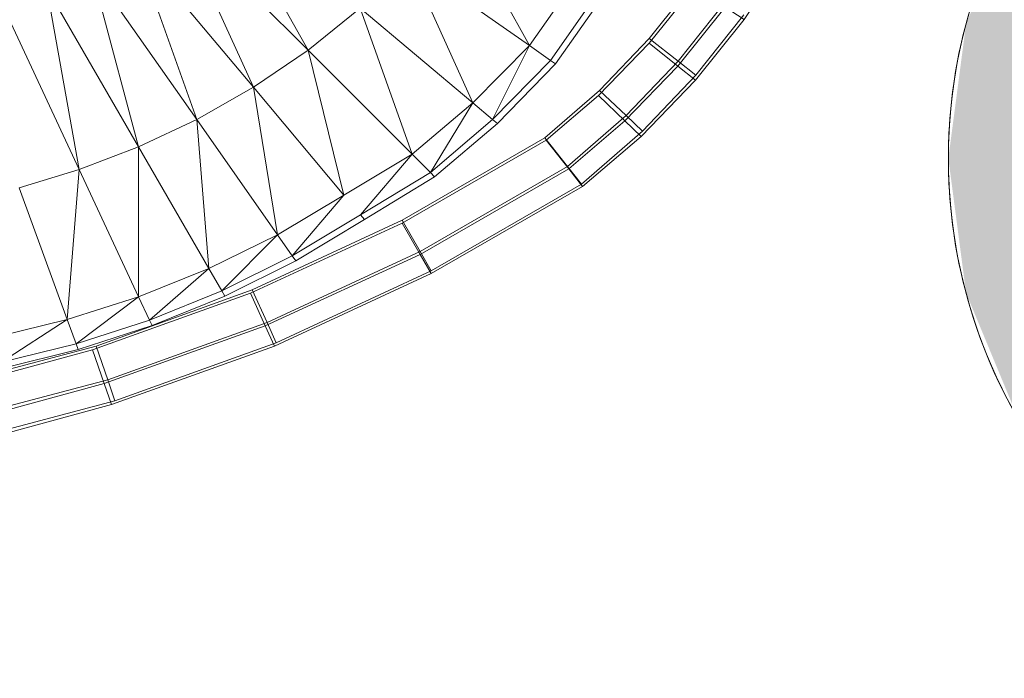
# Model space of a CAD drawing. Header units: metres. Extents: x 391.1 to 430.4, y 12.7 to 28.4.
# Tile 123 of 186: x 407.935 to 408.124, y 26.229 to 26.356. Entities that reach past the tile are written whole.
import ezdxf

# ---------------------------------------------------------------- set-up
doc = ezdxf.new("R2010")
doc.units = ezdxf.units.M
doc.layers.add('A-DETL-____-MBND', color=7, linetype='Continuous', lineweight=18)
doc.layers.add('A-DETL-GENF-OTLN', color=7, linetype='Continuous', lineweight=18)

# ---------------------------------------------------------------- blocks, each defined once
blk = doc.blocks.new('Family - Inodor PB-155487-02_ENLLUMENAT_P0')
at = {"layer": 'A-DETL-____-MBND', "color": 253, "true_color": 0xaaaaaa}
for p, q in [((0.59623, 0.12836), (0.61336, 0.09751)), ((0.64137, 0.12462), (0.65593, 0.0984)), ((0.61336, 0.09751), (0.58831, 0.12256)), ((0.58831, 0.12256), (0.60285, 0.09039)), ((0.60285, 0.09039), (0.5801, 0.11751)), ((0.5801, 0.11751), (0.59196, 0.08422)), ((0.69719, 0.1034), (0.70537, 0.11581)), ((0.65593, 0.0984), (0.63275, 0.11463)), ((0.63275, 0.11463), (0.64505, 0.08739)), ((0.59196, 0.08422), (0.57169, 0.11317)), ((0.57169, 0.11317), (0.58079, 0.07896)), ((0.66482, 0.11108), (0.65593, 0.0984)), ((0.67894, 0.0998), (0.68752, 0.11059)), ((0.67894, 0.0998), (0.68752, 0.11059)), ((0.67894, 0.0998), (0.68752, 0.11059)), ((0.68752, 0.11059), (0.67894, 0.0998)), ((0.58079, 0.07896), (0.56314, 0.10952)), ((0.56314, 0.10952), (0.5694, 0.07457)), ((0.6691, 0.10861), (0.65998, 0.09556)), ((0.67013, 0.10801), (0.66095, 0.09488)), ((0.6789, 0.09887), (0.6876, 0.10971)), ((0.6789, 0.09887), (0.6876, 0.10971)), ((0.5694, 0.07457), (0.55451, 0.1065)), ((0.69346, 0.10672), (0.68449, 0.09544)), ((0.69346, 0.10672), (0.68449, 0.09544)), ((0.62337, 0.10559), (0.61336, 0.09751)), ((0.64505, 0.08739), (0.62337, 0.10559)), ((0.62337, 0.10559), (0.63337, 0.0775)), ((0.68443, 0.09447), (0.69353, 0.10581)), ((0.68443, 0.09447), (0.69353, 0.10581)), ((0.69713, 0.10433), (0.68792, 0.09274)), ((0.69713, 0.10433), (0.68792, 0.09274)), ((0.69719, 0.1034), (0.69353, 0.10581)), ((0.68784, 0.09176), (0.69719, 0.1034)), ((0.68784, 0.09176), (0.69719, 0.1034)), ((0.6692, 0.08882), (0.6789, 0.09887)), ((0.6692, 0.08882), (0.6789, 0.09887)), ((0.66938, 0.08979), (0.67894, 0.0998)), ((0.66938, 0.08979), (0.67894, 0.0998)), ((0.66938, 0.08979), (0.67894, 0.0998)), ((0.67894, 0.0998), (0.66938, 0.08979)), ((0.6789, 0.09887), (0.68443, 0.09447)), ((0.68443, 0.09447), (0.6789, 0.09887)), ((0.67894, 0.0998), (0.68449, 0.09544)), ((0.68449, 0.09544), (0.67894, 0.0998)), ((0.61336, 0.09751), (0.60285, 0.09039)), ((0.63337, 0.0775), (0.61336, 0.09751)), ((0.61336, 0.09751), (0.62027, 0.06963)), ((0.65593, 0.0984), (0.64505, 0.08739)), ((0.64884, 0.08421), (0.65593, 0.0984)), ((0.65998, 0.09556), (0.65593, 0.0984)), ((0.65998, 0.09556), (0.64884, 0.08421)), ((0.66095, 0.09488), (0.64975, 0.08345)), ((0.66095, 0.09488), (0.65998, 0.09556)), ((0.68449, 0.09544), (0.67448, 0.08497)), ((0.68449, 0.09544), (0.67448, 0.08497)), ((0.68449, 0.09544), (0.68792, 0.09274)), ((0.68792, 0.09274), (0.68449, 0.09544)), ((0.67427, 0.08395), (0.68443, 0.09447)), ((0.67427, 0.08395), (0.68443, 0.09447)), ((0.68792, 0.09274), (0.67764, 0.08198)), ((0.68792, 0.09274), (0.67764, 0.08198)), ((0.68443, 0.09447), (0.68784, 0.09176)), ((0.68784, 0.09176), (0.68443, 0.09447)), ((0.6774, 0.08095), (0.68784, 0.09176)), ((0.6774, 0.08095), (0.68784, 0.09176)), ((0.60285, 0.09039), (0.59196, 0.08422)), ((0.62027, 0.06963), (0.60285, 0.09039)), ((0.60285, 0.09039), (0.60749, 0.06204)), ((0.6589, 0.08065), (0.66938, 0.08979)), ((0.6589, 0.08065), (0.66938, 0.08979)), ((0.6589, 0.08065), (0.66938, 0.08979)), ((0.66938, 0.08979), (0.6589, 0.08065)), ((0.66938, 0.08979), (0.67448, 0.08497)), ((0.67448, 0.08497), (0.66938, 0.08979)), ((0.64505, 0.08739), (0.63337, 0.0775)), ((0.63687, 0.074), (0.64505, 0.08739)), ((0.64884, 0.08421), (0.64505, 0.08739)), ((0.65915, 0.08023), (0.6692, 0.08882)), ((0.65915, 0.08023), (0.6692, 0.08882)), ((0.6692, 0.08882), (0.67427, 0.08395)), ((0.67427, 0.08395), (0.6692, 0.08882)), ((0.59196, 0.08422), (0.58079, 0.07896)), ((0.60749, 0.06204), (0.59196, 0.08422)), ((0.59196, 0.08422), (0.59431, 0.05554)), ((0.64884, 0.08421), (0.63687, 0.074)), ((0.64975, 0.08345), (0.6377, 0.07316)), ((0.64975, 0.08345), (0.64884, 0.08421)), ((0.67448, 0.08497), (0.66324, 0.07516)), ((0.67448, 0.08497), (0.66324, 0.07516)), ((0.66346, 0.07472), (0.67427, 0.08395)), ((0.66346, 0.07472), (0.67427, 0.08395)), ((0.67427, 0.08395), (0.6774, 0.08095)), ((0.6774, 0.08095), (0.67427, 0.08395)), ((0.67448, 0.08497), (0.67764, 0.08198)), ((0.67764, 0.08198), (0.67448, 0.08497)), ((0.67764, 0.08198), (0.66592, 0.07176)), ((0.67764, 0.08198), (0.66592, 0.07176)), ((0.63146, 0.06481), (0.6589, 0.08065)), ((0.63146, 0.06481), (0.6589, 0.08065)), ((0.63146, 0.06481), (0.6589, 0.08065)), ((0.6589, 0.08065), (0.63146, 0.06481)), ((0.63148, 0.06427), (0.65915, 0.08023)), ((0.63148, 0.06427), (0.65915, 0.08023)), ((0.6589, 0.08065), (0.66324, 0.07516)), ((0.66324, 0.07516), (0.6589, 0.08065)), ((0.65915, 0.08023), (0.66346, 0.07472)), ((0.66346, 0.07472), (0.65915, 0.08023)), ((0.66612, 0.07131), (0.6774, 0.08095)), ((0.66612, 0.07131), (0.6774, 0.08095)), ((0.58079, 0.07896), (0.5694, 0.07457)), ((0.59431, 0.05554), (0.58079, 0.07896)), ((0.58079, 0.07896), (0.5808, 0.05012)), ((0.63337, 0.0775), (0.62027, 0.06963)), ((0.62345, 0.06584), (0.63337, 0.0775)), ((0.63687, 0.074), (0.63337, 0.0775)), ((0.5694, 0.07457), (0.55786, 0.07104)), ((0.5694, 0.07457), (0.56708, 0.04571)), ((0.5808, 0.05012), (0.5694, 0.07457)), ((0.63687, 0.074), (0.62345, 0.06584)), ((0.66324, 0.07516), (0.63492, 0.05881)), ((0.66324, 0.07516), (0.63492, 0.05881)), ((0.63493, 0.05826), (0.66346, 0.07472)), ((0.63493, 0.05826), (0.66346, 0.07472)), ((0.6377, 0.07316), (0.63687, 0.074)), ((0.66324, 0.07516), (0.66592, 0.07176)), ((0.66592, 0.07176), (0.66324, 0.07516)), ((0.66346, 0.07472), (0.66612, 0.07131)), ((0.66612, 0.07131), (0.66346, 0.07472)), ((0.6377, 0.07316), (0.62421, 0.06494)), ((0.56708, 0.04571), (0.55786, 0.07104)), ((0.66592, 0.07176), (0.63705, 0.05509)), ((0.66592, 0.07176), (0.63705, 0.05509)), ((0.63706, 0.05455), (0.66612, 0.07131)), ((0.63706, 0.05455), (0.66612, 0.07131)), ((0.62027, 0.06963), (0.60749, 0.06204)), ((0.61033, 0.05799), (0.62027, 0.06963)), ((0.60263, 0.05143), (0.63146, 0.06481)), ((0.60263, 0.05143), (0.63146, 0.06481)), ((0.60263, 0.05143), (0.63146, 0.06481)), ((0.63146, 0.06481), (0.60263, 0.05143)), ((0.62345, 0.06584), (0.61033, 0.05799)), ((0.62421, 0.06494), (0.61101, 0.05702)), ((0.62421, 0.06494), (0.62345, 0.06584)), ((0.63146, 0.06481), (0.63492, 0.05881)), ((0.63492, 0.05881), (0.63146, 0.06481)), ((0.6023, 0.05077), (0.63148, 0.06427)), ((0.6023, 0.05077), (0.63148, 0.06427)), ((0.63148, 0.06427), (0.63493, 0.05826)), ((0.63493, 0.05826), (0.63148, 0.06427)), ((0.60749, 0.06204), (0.59431, 0.05554)), ((0.59678, 0.05125), (0.60749, 0.06204)), ((0.61033, 0.05799), (0.60749, 0.06204)), ((0.63492, 0.05881), (0.60549, 0.04515)), ((0.63492, 0.05881), (0.60549, 0.04515)), ((0.63492, 0.05881), (0.63705, 0.05509)), ((0.63705, 0.05509), (0.63492, 0.05881)), ((0.61033, 0.05799), (0.59678, 0.05125)), ((0.61101, 0.05702), (0.59737, 0.05023)), ((0.60515, 0.04449), (0.63493, 0.05826)), ((0.60515, 0.04449), (0.63493, 0.05826)), ((0.61101, 0.05702), (0.61033, 0.05799)), ((0.63493, 0.05826), (0.63706, 0.05455)), ((0.63706, 0.05455), (0.63493, 0.05826)), ((0.59431, 0.05554), (0.5808, 0.05012)), ((0.58289, 0.04563), (0.59431, 0.05554)), ((0.59678, 0.05125), (0.59431, 0.05554)), ((0.63705, 0.05509), (0.60725, 0.04126)), ((0.63705, 0.05509), (0.60725, 0.04126)), ((0.60692, 0.0406), (0.63706, 0.05455)), ((0.60692, 0.0406), (0.63706, 0.05455)), ((0.57262, 0.04061), (0.60263, 0.05143)), ((0.57262, 0.04061), (0.60263, 0.05143)), ((0.57262, 0.04061), (0.60263, 0.05143)), ((0.60263, 0.05143), (0.57262, 0.04061)), ((0.59678, 0.05125), (0.58289, 0.04563)), ((0.59737, 0.05023), (0.59678, 0.05125)), ((0.60263, 0.05143), (0.60549, 0.04515)), ((0.60549, 0.04515), (0.60263, 0.05143)), ((0.5808, 0.05012), (0.56708, 0.04571)), ((0.5808, 0.05012), (0.56877, 0.04106)), ((0.57194, 0.03989), (0.6023, 0.05077)), ((0.57194, 0.03989), (0.6023, 0.05077)), ((0.58289, 0.04563), (0.5808, 0.05012)), ((0.59737, 0.05023), (0.5834, 0.04456)), ((0.6023, 0.05077), (0.60515, 0.04449)), ((0.60515, 0.04449), (0.6023, 0.05077)), ((0.56708, 0.04571), (0.55318, 0.04232)), ((0.56708, 0.04571), (0.55446, 0.03754)), ((0.56877, 0.04106), (0.56708, 0.04571)), ((0.58289, 0.04563), (0.56877, 0.04106)), ((0.5834, 0.04456), (0.58289, 0.04563)), ((0.5834, 0.04456), (0.56917, 0.03995)), ((0.57421, 0.0334), (0.60515, 0.04449)), ((0.57421, 0.0334), (0.60515, 0.04449)), ((0.60549, 0.04515), (0.57486, 0.0341)), ((0.60549, 0.04515), (0.57486, 0.0341)), ((0.60515, 0.04449), (0.60692, 0.0406)), ((0.60692, 0.0406), (0.60515, 0.04449)), ((0.60549, 0.04515), (0.60725, 0.04126)), ((0.60725, 0.04126), (0.60549, 0.04515)), ((0.54073, 0.03138), (0.57194, 0.03989)), ((0.54073, 0.03138), (0.57194, 0.03989)), ((0.54169, 0.03244), (0.57262, 0.04061)), ((0.54169, 0.03244), (0.57262, 0.04061)), ((0.54169, 0.03244), (0.57262, 0.04061)), ((0.57262, 0.04061), (0.54169, 0.03244)), ((0.56877, 0.04106), (0.55446, 0.03754)), ((0.56917, 0.03995), (0.55477, 0.03639)), ((0.56917, 0.03995), (0.56877, 0.04106)), ((0.57194, 0.03989), (0.57421, 0.0334)), ((0.57421, 0.0334), (0.57194, 0.03989)), ((0.57262, 0.04061), (0.57486, 0.0341)), ((0.57486, 0.0341), (0.57262, 0.04061)), ((0.57561, 0.02938), (0.60692, 0.0406)), ((0.57561, 0.02938), (0.60692, 0.0406)), ((0.60725, 0.04126), (0.57625, 0.03008)), ((0.60725, 0.04126), (0.57625, 0.03008)), ((0.57486, 0.0341), (0.5433, 0.02577)), ((0.57486, 0.0341), (0.5433, 0.02577)), ((0.57486, 0.0341), (0.57625, 0.03008)), ((0.57625, 0.03008), (0.57486, 0.0341)), ((0.54235, 0.02471), (0.57421, 0.0334)), ((0.54235, 0.02471), (0.57421, 0.0334)), ((0.57421, 0.0334), (0.57561, 0.02938)), ((0.57561, 0.02938), (0.57421, 0.0334)), ((0.54336, 0.02059), (0.57561, 0.02938)), ((0.54336, 0.02059), (0.57561, 0.02938)), ((0.57625, 0.03008), (0.5443, 0.02165)), ((0.57625, 0.03008), (0.5443, 0.02165))]:
    blk.add_line(p, q, dxfattribs=at)
blk = doc.blocks.new('LONDR55-XX_ZZ-ARQ-CAA-M3D-Londres55_ifc-1-02_ENLLUMENAT_P0')
at = {"layer": 'A-DETL-____-MBND', "color": 253, "lineweight": 18, "true_color": 0xaaaaaa}
blk.add_blockref('Family - Inodor PB-155487-02_ENLLUMENAT_P0', (407.37693, 26.25274), dxfattribs=at)
blk = doc.blocks.new('ZYR_06_02_02 Down Superficie - L 01-834878-02_ENLLUMENAT_P0')
at = {"layer": 'A-DETL-GENF-OTLN', "true_color": 0x00c400}
blk.add_hatch(color=92, dxfattribs=at).paths.add_polyline_path([(-0.07071, -0.07071), (0, 0), (-0.07071, 0.07071), (-0.0866, 0.05), (-0.09659, 0.02588), (-0.1, 0), (-0.09659, -0.02588), (-0.0866, -0.05)])
at = {"layer": 'A-DETL-GENF-OTLN', "color": 92, "true_color": 0x00c400}
blk.add_circle((0, 0), 0.1, dxfattribs=at)
blk.add_arc((0, 0), 0.1, 135, 225, dxfattribs=at)

msp = doc.modelspace()

# ---------------------------------------------------------------- block references
at = {"lineweight": 5}
msp.add_blockref('LONDR55-XX_ZZ-ARQ-CAA-M3D-Londres55_ifc-1-02_ENLLUMENAT_P0', (0, 0), dxfattribs=at)
at = {"layer": 'A-DETL-GENF-OTLN', "color": 92, "true_color": 0x00c400}
msp.add_blockref('ZYR_06_02_02 Down Superficie - L 01-834878-02_ENLLUMENAT_P0', (408.21336, 26.32946), dxfattribs=at)

doc.saveas('drawing.dxf')
